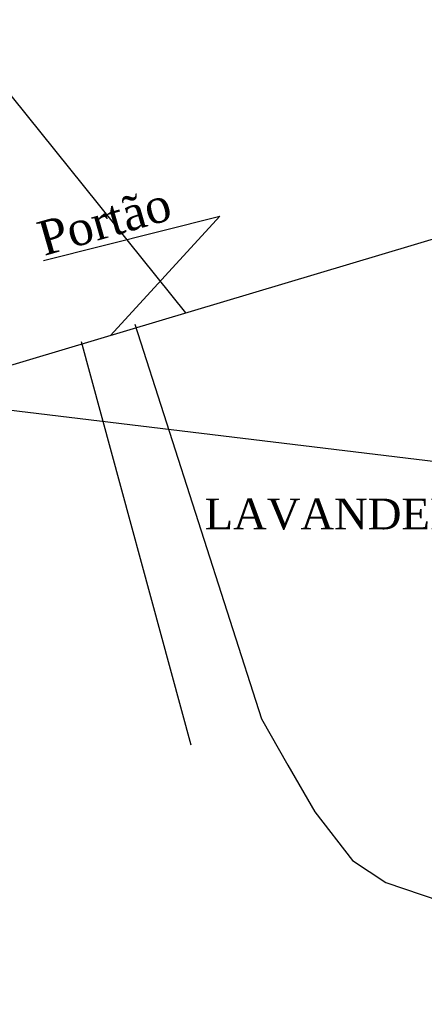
# Model space of a CAD drawing. Header units: millimetres. Extents: x 593 to 1794, y -180 to 570.
# Tile 63 of 71: x 1270 to 1299, y 336 to 408. Entities that reach past the tile are written whole.
import ezdxf

# ---------------------------------------------------------------- set-up
doc = ezdxf.new("R2010")
doc.units = ezdxf.units.MM
doc.header["$MEASUREMENT"] = 0
for name, color, linetype, lineweight in [('Layout - Marco Polo', 252, 'Continuous', 25), ('Linha de Chamada - Marco Polo', 1, 'Continuous', 25), ('Textos - Marco Polo', 143, 'Continuous', 25)]:
    doc.layers.add(name, color=color, linetype=linetype, lineweight=lineweight)
doc.styles.add('Dutch801RmBT', font='dutch.ttf')
doc.styles.add('TimesNewRoman', font='times.ttf')

msp = doc.modelspace()

# ---------------------------------------------------------------- linework, layer by layer
at = {"layer": 'Layout - Marco Polo'}
for p, q in [((1282.043, 386.332), (1257.77, 416.488)), ((888.643, 268.698), (1337.019, 402.771))]:
    msp.add_line(p, q, dxfattribs=at)
at = {"layer": 'Layout - Marco Polo', "color": 8}
for p, q in [((1271.667, 390.149), (1284.514, 393.388)), ((1284.514, 393.388), (1276.537, 384.686))]:
    msp.add_line(p, q, dxfattribs=at)
at = {"layer": 'Layout - Marco Polo'}
for points in [[(1278.325, 385.506), (1287.555, 356.73)], [(1274.407, 384.248), (1282.399, 354.84)], [(1287.555, 356.73), (1289.472, 353.347), (1291.435, 349.946), (1294.192, 346.399), (1296.604, 344.781), (1301.907, 342.985), (1307.269, 341.446), (1311.915, 340.727), (1316.19, 340.495), (1320.748, 341.315), (1322.98, 342.123), (1328.076, 344.65), (1332.264, 348.181), (1336.606, 351.92)]]:
    msp.add_lwpolyline(points, dxfattribs=at)
at = {"layer": 'Linha de Chamada - Marco Polo'}
msp.add_line((1313.704, 373.857), (1170.871, 391.091), dxfattribs=at)

# ---------------------------------------------------------------- texts
at = {"layer": 'Textos - Marco Polo', "insert": (1271.711, 390.447), "char_height": 2.5, "width": 18, "attachment_point": 7, "rotation": 16.01417, "line_spacing_factor": 0.9, "style": 'TimesNewRoman'}
msp.add_mtext('Portão', dxfattribs=at)
at = {"layer": 'Textos - Marco Polo', "lineweight": 5, "insert": (1283.407, 370.49), "char_height": 2.25, "width": 21.6, "attachment_point": 7, "line_spacing_factor": 0.9, "style": 'Dutch801RmBT'}
msp.add_mtext('LAVANDERIA', dxfattribs=at)

doc.saveas('drawing.dxf')
